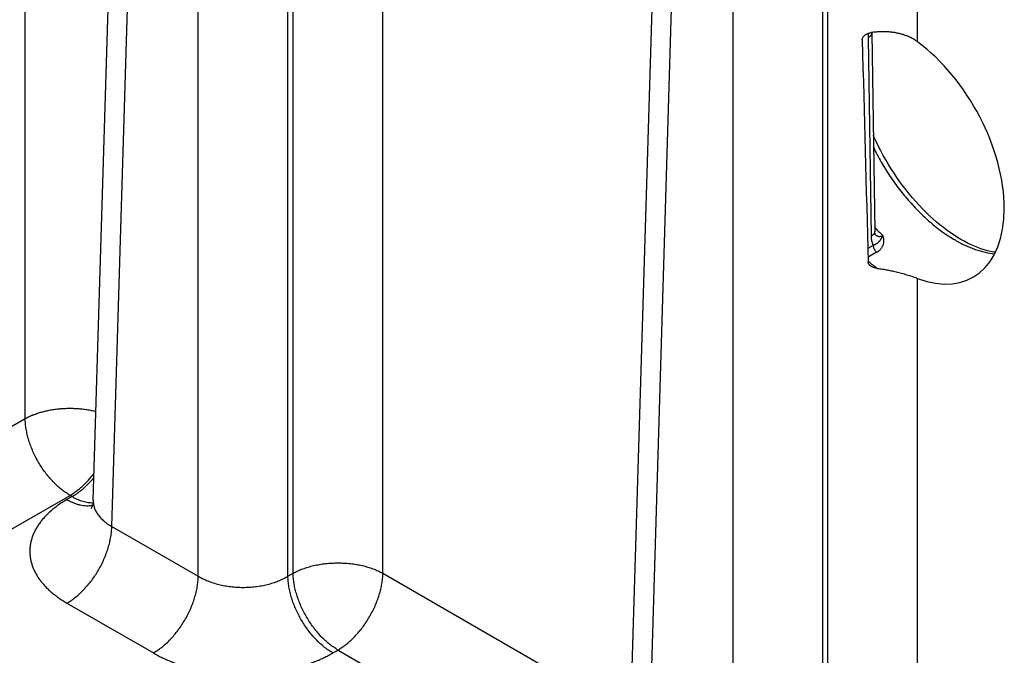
# Model space of a CAD drawing. Header units: inches. Extents: x 0 to 34, y 0 to 22.
# Tile 50 of 69: x 25.56 to 26.771, y 16.852 to 17.634. Entities that reach past the tile are written whole.
import ezdxf

# ---------------------------------------------------------------- set-up
doc = ezdxf.new("R2010")
doc.units = ezdxf.units.IN
doc.header["$LTSCALE"] = 1.87
doc.header["$MEASUREMENT"] = 0
doc.layers.get('0').update_dxf_attribs({"linetype": 'CONTINUOUS'})

msp = doc.modelspace()

# ---------------------------------------------------------------- linework, layer by layer
at = {"color": 7, "linetype": 'CONTINUOUS'}
for p, q in [((25.5668, 17.1431), (25.5668, 18.467)), ((25.6505, 17.0427), (25.6864, 18.2302)), ((25.6734, 17.0105), (25.7093, 18.1972)), ((25.7797, 16.9492), (25.7797, 18.1566)), ((25.89, 16.9492), (25.89, 18.1566)), ((25.8963, 16.9529), (25.8963, 18.1602)), ((26.3081, 16.663), (26.344, 17.8505)), ((26.331, 16.6308), (26.3669, 17.8175)), ((26.4373, 16.5695), (26.4373, 17.7769)), ((26.5476, 16.5695), (26.5476, 17.7769)), ((26.5539, 16.5732), (26.5539, 17.7805)), ((26.6642, 17.6066), (26.6642, 17.7805)), ((26.0066, 16.9529), (26.0066, 17.6953)), ((26.6078, 17.6178), (26.6078, 17.6182)), ((26.6078, 17.6178), (26.6114, 17.3735)), ((26.6034, 17.6117), (26.607, 17.3674)), ((26.6097, 17.3563), (26.603, 17.3526)), ((26.6138, 17.3477), (26.6033, 17.3418)), ((26.6642, 16.5732), (26.6642, 17.3156)), ((24.5263, 16.5423), (25.5668, 17.1431)), ((24.6357, 16.4792), (25.622, 17.0487)), ((25.6246, 17.0472), (25.6182, 17.0435)), ((25.622, 17.0487), (25.6246, 17.0472)), ((25.6734, 17.0105), (25.7797, 16.9492)), ((25.89, 16.9492), (25.8963, 16.9529)), ((26.0066, 16.9529), (26.3116, 16.7768)), ((25.6182, 16.9161), (25.7245, 16.8548)), ((25.9451, 16.8548), (25.9515, 16.8584)), ((25.9515, 16.8584), (26.2822, 16.6675))]:
    msp.add_line(p, q, dxfattribs=at)
for points in [[(26.7175, 17.3635), (26.7133, 17.366), (26.709, 17.3688), (26.7046, 17.3717), (26.7003, 17.3748), (26.6959, 17.3781), (26.6916, 17.3816), (26.6872, 17.3852), (26.6829, 17.3889), (26.6786, 17.3929), (26.6744, 17.397), (26.6702, 17.4012), (26.666, 17.4056), (26.6619, 17.4101), (26.6579, 17.4147), (26.6539, 17.4195), (26.65, 17.4244), (26.6462, 17.4294), (26.6424, 17.4344), (26.6388, 17.4396), (26.6352, 17.4449), (26.6317, 17.4503), (26.6283, 17.4557), (26.6251, 17.4613), (26.6219, 17.4668), (26.6189, 17.4725), (26.616, 17.4781), (26.6132, 17.4839), (26.6105, 17.4896), (26.6097, 17.4915)], [(26.6121, 17.3696), (26.6121, 17.3696), (26.6121, 17.3697), (26.612, 17.3698), (26.612, 17.3699), (26.6119, 17.3702), (26.6118, 17.3705), (26.6117, 17.3708), (26.6116, 17.3712), (26.6116, 17.3717), (26.6115, 17.3723), (26.6115, 17.3729), (26.6114, 17.3735)], [(26.7598, 17.3477), (26.7578, 17.348), (26.7539, 17.3488), (26.7501, 17.3497), (26.7461, 17.3508), (26.7421, 17.3521), (26.7381, 17.3536), (26.734, 17.3552), (26.7299, 17.3571), (26.7257, 17.3591), (26.7215, 17.3613), (26.7175, 17.3635)], [(25.6505, 17.0427), (25.6504, 17.0409), (25.6502, 17.0392), (25.6499, 17.0377), (25.6495, 17.0363), (25.6491, 17.0352), (25.6487, 17.0343), (25.6484, 17.0336), (25.6481, 17.033), (25.6479, 17.0327), (25.6478, 17.0325), (25.6478, 17.0325)]]:
    msp.add_lwpolyline(points, dxfattribs=at)
for centre, radius, start, end in [((149.4987, 20.7393), 122.9424, 181.459043, 181.586448), ((26.8035, 17.5541), 0.2602, 222.4043, 225.5763), ((26.6201, 17.3781), 0.0116, 224.7003, 226.2107), ((26.6198, 17.3779), 0.0113, 226.2172, 226.9069), ((26.7382, 17.4994), 0.2113, 230.3842, 234.2189)]:
    msp.add_arc(centre, radius, start, end, dxfattribs=at)
msp.add_ellipse((26.6455, 17.4715), major_axis=(-0.0862, 0.1548), ratio=0.587319, start_param=-3.75051, end_param=-0.908998, dxfattribs=at)
for points, knots in [([(26.5962, 17.6089), (26.5962, 17.6092), (26.5962, 17.6098), (26.5964, 17.6106), (26.5967, 17.6115), (26.5972, 17.6125), (26.598, 17.6136), (26.5989, 17.6145), (26.5998, 17.6153), (26.6012, 17.6162), (26.603, 17.6171), (26.6049, 17.6177), (26.6063, 17.618), (26.6069, 17.6181)], [0, 0, 0, 0, 0.05554, 0.112172, 0.17005, 0.229201, 0.350882, 0.413331, 0.476624, 0.605141, 0.735645, 0.867438, 1, 1, 1, 1]), ([(26.6078, 17.6178), (26.6078, 17.6177), (26.6078, 17.6174), (26.6077, 17.617), (26.6076, 17.6166), (26.6075, 17.616), (26.6072, 17.6153), (26.6067, 17.6145), (26.606, 17.6137), (26.6053, 17.613), (26.6044, 17.6123), (26.6037, 17.6119), (26.6034, 17.6117)], [0, 0, 0, 0, 0.053428, 0.107132, 0.16138, 0.216429, 0.329767, 0.44885, 0.574859, 0.708543, 0.850254, 1, 1, 1, 1]), ([(26.6037, 17.6173), (26.6037, 17.6168), (26.6035, 17.6156), (26.6034, 17.6138), (26.6034, 17.6124), (26.6034, 17.6117)], [0, 0, 0, 0, 0.257458, 0.634475, 1, 1, 1, 1]), ([(26.6452, 17.6159), (26.6437, 17.6163), (26.6407, 17.6171), (26.6361, 17.618), (26.6313, 17.6187), (26.6249, 17.6192), (26.6184, 17.6191), (26.6118, 17.6187), (26.6086, 17.6183), (26.6069, 17.6181)], [0, 0, 0, 0, 0.12019, 0.242005, 0.365369, 0.490163, 0.743315, 0.871345, 1, 1, 1, 1]), ([(26.6642, 17.6066), (26.6628, 17.6076), (26.6599, 17.6096), (26.6553, 17.6121), (26.6503, 17.6142), (26.6469, 17.6154), (26.6452, 17.6159)], [0, 0, 0, 0, 0.244083, 0.491915, 0.743824, 1, 1, 1, 1]), ([(26.6099, 17.4767), (26.6114, 17.4737), (26.6145, 17.4676), (26.6194, 17.4588), (26.6246, 17.45), (26.6301, 17.4415), (26.6358, 17.4332), (26.6418, 17.4251), (26.648, 17.4173), (26.6544, 17.4098), (26.661, 17.4026), (26.6677, 17.3957), (26.6746, 17.3892), (26.6815, 17.3831), (26.6886, 17.3774), (26.6957, 17.3721), (26.7029, 17.3673), (26.7077, 17.3643), (26.7102, 17.3629)], [0, 0, 0, 0, 0.065918, 0.13202, 0.198164, 0.264205, 0.33, 0.395406, 0.460285, 0.5245, 0.58792, 0.650419, 0.711878, 0.772186, 0.831238, 0.888944, 0.94522, 1, 1, 1, 1]), ([(26.6114, 17.3735), (26.6114, 17.3734), (26.6114, 17.3731), (26.6114, 17.3727), (26.6113, 17.3722), (26.6111, 17.3717), (26.6108, 17.371), (26.6103, 17.3702), (26.6097, 17.3694), (26.6089, 17.3687), (26.608, 17.368), (26.6074, 17.3676), (26.607, 17.3674)], [0, 0, 0, 0, 0.053428, 0.107132, 0.16138, 0.216429, 0.329767, 0.448849, 0.574858, 0.708543, 0.850254, 1, 1, 1, 1]), ([(26.607, 17.3674), (26.6071, 17.3668), (26.6071, 17.3658), (26.6072, 17.3642), (26.6074, 17.3628), (26.6077, 17.3613), (26.6081, 17.36), (26.6087, 17.3583), (26.6092, 17.357), (26.6097, 17.3563)], [0, 0, 0, 0, 0.138484, 0.273155, 0.403946, 0.530822, 0.65379, 0.772905, 1, 1, 1, 1]), ([(26.6214, 17.3683), (26.6213, 17.3682), (26.6212, 17.368), (26.6211, 17.3677), (26.6209, 17.3675), (26.6207, 17.3671), (26.6206, 17.3668), (26.6204, 17.3664), (26.6202, 17.3661), (26.6199, 17.3657), (26.6197, 17.3652), (26.6194, 17.3647), (26.619, 17.3641), (26.6187, 17.3636), (26.6183, 17.363), (26.618, 17.3626), (26.6178, 17.3622), (26.6174, 17.3617), (26.617, 17.3612), (26.6165, 17.3607), (26.6162, 17.3604), (26.6159, 17.36), (26.6155, 17.3597), (26.6151, 17.3593), (26.6146, 17.3589), (26.614, 17.3585), (26.6134, 17.3581), (26.6128, 17.3577), (26.6121, 17.3573), (26.6114, 17.357), (26.6109, 17.3567), (26.6103, 17.3565), (26.6099, 17.3564), (26.6097, 17.3563)], [0, 0, 0, 0, 0.018679, 0.037066, 0.055156, 0.072945, 0.107656, 0.124593, 0.141264, 0.17387, 0.205594, 0.236514, 0.266704, 0.325199, 0.353719, 0.381922, 0.409894, 0.437717, 0.493208, 0.521065, 0.54913, 0.577471, 0.606157, 0.635254, 0.664833, 0.725715, 0.757154, 0.789318, 0.856002, 0.890629, 0.92616, 0.962612, 1, 1, 1, 1]), ([(26.6121, 17.3697), (26.6124, 17.3694), (26.6131, 17.3688), (26.6141, 17.3682), (26.6151, 17.3677), (26.6159, 17.3675), (26.6164, 17.3674), (26.617, 17.3673), (26.6179, 17.3673), (26.6189, 17.3674), (26.6202, 17.3677), (26.621, 17.3681), (26.6214, 17.3683)], [0, 0, 0, 0, 0.127208, 0.251014, 0.372359, 0.432598, 0.492785, 0.553165, 0.613971, 0.737714, 0.865929, 1, 1, 1, 1]), ([(26.6214, 17.3683), (26.6215, 17.3678), (26.6218, 17.3668), (26.6221, 17.3652), (26.6223, 17.3637), (26.6224, 17.3622), (26.6224, 17.3607), (26.6222, 17.3593), (26.6219, 17.3579), (26.6215, 17.3565), (26.621, 17.3552), (26.6203, 17.3539), (26.6196, 17.3527), (26.6186, 17.3515), (26.6176, 17.3504), (26.6167, 17.3496), (26.6158, 17.349), (26.615, 17.3483), (26.6143, 17.3479), (26.6138, 17.3477)], [0, 0, 0, 0, 0.066879, 0.132273, 0.196206, 0.258798, 0.320226, 0.380704, 0.440498, 0.499906, 0.559254, 0.61888, 0.679123, 0.740316, 0.802761, 0.866717, 0.89934, 0.93242, 1, 1, 1, 1]), ([(26.7102, 17.3629), (26.7122, 17.3617), (26.7164, 17.3594), (26.7226, 17.3563), (26.7278, 17.3541), (26.732, 17.3524), (26.736, 17.351), (26.7411, 17.3494), (26.749, 17.3473), (26.755, 17.3463), (26.7589, 17.346)], [0, 0, 0, 0, 0.1375, 0.271435, 0.40176, 0.465568, 0.528472, 0.651573, 0.771137, 1, 1, 1, 1]), ([(26.6097, 17.3563), (26.6097, 17.3559), (26.6097, 17.3552), (26.6099, 17.354), (26.6103, 17.3528), (26.6108, 17.3516), (26.6114, 17.3505), (26.6121, 17.3495), (26.6129, 17.3485), (26.6135, 17.3479), (26.6138, 17.3477)], [0, 0, 0, 0, 0.113085, 0.233474, 0.359524, 0.489234, 0.620393, 0.750708, 0.877934, 1, 1, 1, 1]), ([(26.6062, 17.3311), (26.606, 17.3312), (26.6056, 17.3315), (26.6049, 17.3322), (26.6044, 17.3329), (26.6039, 17.3337), (26.6037, 17.3343), (26.6035, 17.335), (26.6035, 17.3354), (26.6035, 17.3356)], [0, 0, 0, 0, 0.13186, 0.261514, 0.513895, 0.637205, 0.758924, 0.879609, 1, 1, 1, 1]), ([(26.6146, 17.328), (26.6142, 17.3281), (26.6135, 17.3282), (26.6123, 17.3284), (26.6112, 17.3287), (26.6101, 17.329), (26.609, 17.3294), (26.608, 17.3299), (26.6071, 17.3305), (26.6065, 17.3309), (26.6062, 17.3311)], [0, 0, 0, 0, 0.12857, 0.25682, 0.384418, 0.511014, 0.636242, 0.759725, 0.881093, 1, 1, 1, 1]), ([(26.6146, 17.328), (26.6167, 17.3277), (26.6209, 17.3271), (26.6271, 17.326), (26.6332, 17.3248), (26.6372, 17.3238), (26.6392, 17.3233)], [0, 0, 0, 0, 0.253865, 0.506249, 0.755537, 1, 1, 1, 1]), ([(26.6392, 17.3233), (26.6415, 17.3228), (26.646, 17.3216), (26.6515, 17.32), (26.6556, 17.3187), (26.6586, 17.3177), (26.6615, 17.3167), (26.6633, 17.316), (26.6642, 17.3156)], [0, 0, 0, 0, 0.270779, 0.529548, 0.653536, 0.773475, 0.889056, 1, 1, 1, 1]), ([(25.5668, 17.1431), (25.5672, 17.1433), (25.5679, 17.1437), (25.5688, 17.1442), (25.5695, 17.1445), (25.5702, 17.1449), (25.5711, 17.1453), (25.5723, 17.1459), (25.5734, 17.1464), (25.5746, 17.1469), (25.5757, 17.1474), (25.5769, 17.1479), (25.5786, 17.1485), (25.5806, 17.1492), (25.5831, 17.1501), (25.5857, 17.1509), (25.5883, 17.1516), (25.5919, 17.1525), (25.5965, 17.1535), (25.6021, 17.1545), (25.6079, 17.1552), (25.6137, 17.1556), (25.6195, 17.1559), (25.6254, 17.1558), (25.6313, 17.1556), (25.6371, 17.1551), (25.6428, 17.1543), (25.6484, 17.1533), (25.652, 17.1525), (25.6538, 17.152)], [0, 0, 0, 0, 0.013409, 0.026907, 0.033704, 0.040539, 0.054313, 0.068215, 0.082237, 0.096379, 0.110641, 0.125021, 0.139516, 0.16884, 0.198592, 0.22875, 0.259289, 0.290185, 0.352937, 0.416785, 0.481495, 0.546821, 0.612511, 0.678308, 0.743954, 0.809194, 0.873776, 0.937456, 1, 1, 1, 1]), ([(25.622, 17.0487), (25.6201, 17.0498), (25.6174, 17.0515), (25.6139, 17.054), (25.6104, 17.0567), (25.606, 17.0605), (25.601, 17.0655), (25.5962, 17.0709), (25.5916, 17.0767), (25.5872, 17.0828), (25.5833, 17.0892), (25.5796, 17.0959), (25.5764, 17.1027), (25.5736, 17.1095), (25.5712, 17.1164), (25.5694, 17.1233), (25.568, 17.13), (25.5671, 17.1366), (25.5669, 17.141), (25.5668, 17.1431)], [0, 0, 0, 0, 0.055747, 0.084566, 0.113978, 0.174439, 0.236852, 0.300887, 0.366175, 0.432326, 0.498931, 0.565574, 0.631837, 0.697309, 0.761595, 0.824324, 0.885156, 0.943796, 1, 1, 1, 1]), ([(25.622, 17.0487), (25.6233, 17.0495), (25.6259, 17.0511), (25.6298, 17.0538), (25.6336, 17.0568), (25.6374, 17.0601), (25.6411, 17.0637), (25.6447, 17.0675), (25.6482, 17.0715), (25.6504, 17.0743), (25.6515, 17.0757)], [0, 0, 0, 0, 0.113737, 0.231252, 0.352321, 0.476668, 0.603976, 0.733893, 0.866036, 1, 1, 1, 1]), ([(25.6246, 17.0472), (25.6258, 17.0479), (25.6282, 17.0493), (25.6316, 17.0517), (25.6351, 17.0543), (25.6385, 17.0572), (25.6418, 17.0603), (25.6451, 17.0635), (25.6483, 17.067), (25.6504, 17.0694), (25.6514, 17.0706)], [0, 0, 0, 0, 0.114506, 0.232446, 0.353643, 0.477883, 0.604923, 0.73449, 0.866288, 1, 1, 1, 1]), ([(25.6246, 17.0472), (25.6257, 17.0465), (25.6279, 17.0454), (25.6312, 17.0438), (25.6345, 17.0425), (25.6378, 17.0414), (25.641, 17.0406), (25.6441, 17.04), (25.6472, 17.0397), (25.6493, 17.0396), (25.6503, 17.0397)], [0, 0, 0, 0, 0.140125, 0.275848, 0.407126, 0.533974, 0.656481, 0.774809, 0.889204, 1, 1, 1, 1]), ([(25.6182, 17.0435), (25.6173, 17.043), (25.6156, 17.0419), (25.613, 17.0403), (25.6104, 17.0387), (25.6072, 17.0364), (25.6033, 17.0335), (25.5975, 17.0288), (25.5922, 17.0237), (25.5875, 17.0184), (25.5844, 17.0143), (25.5816, 17.0102), (25.5792, 17.006), (25.5772, 17.0017), (25.5755, 16.9974), (25.5742, 16.9931), (25.5732, 16.9887), (25.5727, 16.9842), (25.5725, 16.9798), (25.5727, 16.9754), (25.5732, 16.971), (25.5742, 16.9666), (25.5755, 16.9622), (25.5772, 16.9579), (25.5792, 16.9536), (25.5816, 16.9494), (25.5839, 16.946), (25.5859, 16.9433), (25.5881, 16.9406), (25.591, 16.9373), (25.5947, 16.9334), (25.5988, 16.9297), (25.6025, 16.9267), (25.6056, 16.9244), (25.608, 16.9227), (25.6104, 16.921), (25.613, 16.9193), (25.6156, 16.9177), (25.6173, 16.9166), (25.6182, 16.9161)], [0, 0, 0, 0, 0.018926, 0.037617, 0.056071, 0.074285, 0.109984, 0.144716, 0.211292, 0.243207, 0.274249, 0.304471, 0.333934, 0.362719, 0.390915, 0.418624, 0.445957, 0.473035, 0.499984, 0.526933, 0.554011, 0.581344, 0.609052, 0.637249, 0.666034, 0.695497, 0.725718, 0.741135, 0.756764, 0.78868, 0.821509, 0.855282, 0.890014, 0.907744, 0.925715, 0.943928, 0.962381, 0.981073, 1, 1, 1, 1]), ([(25.6182, 17.0435), (25.6196, 17.0427), (25.6223, 17.0412), (25.6265, 17.0394), (25.6306, 17.0379), (25.6346, 17.0368), (25.6385, 17.0362), (25.6424, 17.0359), (25.6455, 17.036), (25.6479, 17.0363), (25.649, 17.0366), (25.6496, 17.0367)], [0, 0, 0, 0, 0.143916, 0.282131, 0.414609, 0.541448, 0.662897, 0.779373, 0.891468, 0.94613, 1, 1, 1, 1]), ([(25.6505, 17.0427), (25.6505, 17.042), (25.6505, 17.0404), (25.6508, 17.0382), (25.6512, 17.0359), (25.6518, 17.0337), (25.6526, 17.0315), (25.6536, 17.0294), (25.6548, 17.0272), (25.6562, 17.0251), (25.6578, 17.0231), (25.6595, 17.0211), (25.6614, 17.0192), (25.6635, 17.0173), (25.6657, 17.0155), (25.669, 17.0131), (25.6716, 17.0115), (25.6734, 17.0105)], [0, 0, 0, 0, 0.054436, 0.108955, 0.163831, 0.219326, 0.27569, 0.333149, 0.39191, 0.452152, 0.514027, 0.577657, 0.643142, 0.710552, 0.779933, 0.85131, 1, 1, 1, 1]), ([(25.6182, 16.9161), (25.6201, 16.9172), (25.6228, 16.9189), (25.6263, 16.9214), (25.6298, 16.9242), (25.6342, 16.9279), (25.6392, 16.9329), (25.6441, 16.9383), (25.6487, 16.9441), (25.653, 16.9503), (25.657, 16.9567), (25.6606, 16.9633), (25.6638, 16.9701), (25.6666, 16.977), (25.669, 16.9839), (25.6708, 16.9907), (25.6722, 16.9975), (25.6731, 17.0041), (25.6733, 17.0084), (25.6734, 17.0105)], [0, 0, 0, 0, 0.055747, 0.084566, 0.113978, 0.174439, 0.236852, 0.300887, 0.366175, 0.432326, 0.498931, 0.565574, 0.631837, 0.697309, 0.761595, 0.824324, 0.885156, 0.943796, 1, 1, 1, 1]), ([(25.8963, 16.9529), (25.8973, 16.9534), (25.8991, 16.9544), (25.902, 16.9557), (25.905, 16.9571), (25.9093, 16.9587), (25.9148, 16.9605), (25.9217, 16.9624), (25.9289, 16.9638), (25.9363, 16.9648), (25.9439, 16.9654), (25.9515, 16.9656), (25.9591, 16.9654), (25.9667, 16.9648), (25.9741, 16.9638), (25.9813, 16.9624), (25.9882, 16.9605), (25.9937, 16.9587), (25.9979, 16.9571), (26.0009, 16.9557), (26.0038, 16.9544), (26.0057, 16.9534), (26.0066, 16.9529)], [0, 0, 0, 0, 0.027447, 0.055573, 0.084353, 0.113757, 0.174287, 0.236862, 0.301125, 0.366684, 0.43312, 0.5, 0.56688, 0.633316, 0.698875, 0.763138, 0.825713, 0.886243, 0.915647, 0.944427, 0.972553, 1, 1, 1, 1]), ([(25.9515, 16.8584), (25.9497, 16.8595), (25.947, 16.8612), (25.9435, 16.8637), (25.9399, 16.8665), (25.9355, 16.8703), (25.9305, 16.8752), (25.9257, 16.8806), (25.9211, 16.8864), (25.9168, 16.8926), (25.9128, 16.899), (25.9091, 16.9056), (25.9059, 16.9124), (25.9031, 16.9193), (25.9008, 16.9262), (25.8989, 16.933), (25.8975, 16.9398), (25.8966, 16.9464), (25.8964, 16.9507), (25.8963, 16.9529)], [0, 0, 0, 0, 0.055747, 0.084566, 0.113978, 0.174439, 0.236852, 0.300887, 0.366175, 0.432326, 0.498931, 0.565574, 0.631837, 0.697309, 0.761595, 0.824324, 0.885156, 0.943796, 1, 1, 1, 1]), ([(25.9515, 16.8584), (25.9533, 16.8595), (25.956, 16.8612), (25.9595, 16.8637), (25.9631, 16.8665), (25.9674, 16.8703), (25.9725, 16.8752), (25.9773, 16.8806), (25.9819, 16.8864), (25.9862, 16.8926), (25.9902, 16.899), (25.9938, 16.9056), (25.9971, 16.9124), (25.9999, 16.9193), (26.0022, 16.9262), (26.0041, 16.933), (26.0055, 16.9398), (26.0064, 16.9464), (26.0066, 16.9507), (26.0066, 16.9529)], [0, 0, 0, 0, 0.055747, 0.084566, 0.113978, 0.174439, 0.236852, 0.300887, 0.366175, 0.432326, 0.498931, 0.565574, 0.631837, 0.697309, 0.761595, 0.824324, 0.885156, 0.943796, 1, 1, 1, 1]), ([(25.7245, 16.8548), (25.7263, 16.8558), (25.7291, 16.8575), (25.7326, 16.8601), (25.7361, 16.8628), (25.7405, 16.8666), (25.7455, 16.8716), (25.7503, 16.877), (25.7549, 16.8828), (25.7593, 16.8889), (25.7632, 16.8953), (25.7669, 16.9019), (25.7701, 16.9087), (25.7729, 16.9156), (25.7752, 16.9225), (25.7771, 16.9293), (25.7785, 16.9361), (25.7794, 16.9427), (25.7796, 16.947), (25.7797, 16.9492)], [0, 0, 0, 0, 0.055747, 0.084566, 0.113978, 0.174439, 0.236852, 0.300887, 0.366175, 0.432326, 0.498931, 0.565574, 0.631837, 0.697309, 0.761595, 0.824324, 0.885156, 0.943796, 1, 1, 1, 1]), ([(25.7797, 16.9492), (25.7815, 16.9481), (25.7844, 16.9465), (25.7884, 16.9447), (25.7926, 16.9429), (25.7981, 16.9409), (25.805, 16.939), (25.8122, 16.9374), (25.8196, 16.9363), (25.8272, 16.9357), (25.8348, 16.9354), (25.8424, 16.9357), (25.85, 16.9363), (25.8562, 16.9373), (25.8611, 16.9382), (25.8658, 16.9393), (25.8704, 16.9406), (25.8749, 16.9421), (25.8781, 16.9433), (25.8813, 16.9447), (25.8852, 16.9465), (25.8881, 16.9481), (25.89, 16.9492)], [0, 0, 0, 0, 0.056108, 0.085077, 0.114619, 0.175289, 0.237849, 0.301971, 0.367297, 0.433438, 0.499991, 0.566545, 0.632686, 0.698011, 0.73025, 0.762142, 0.824701, 0.855296, 0.885381, 0.914923, 0.943893, 1, 1, 1, 1]), ([(25.9451, 16.8548), (25.9433, 16.8558), (25.9406, 16.8575), (25.9371, 16.8601), (25.9335, 16.8628), (25.9292, 16.8666), (25.9241, 16.8716), (25.9193, 16.877), (25.9147, 16.8828), (25.9104, 16.8889), (25.9064, 16.8953), (25.9028, 16.9019), (25.8995, 16.9087), (25.8967, 16.9156), (25.8944, 16.9225), (25.8925, 16.9293), (25.8911, 16.9361), (25.8902, 16.9427), (25.89, 16.947), (25.89, 16.9492)], [0, 0, 0, 0, 0.055747, 0.084566, 0.113978, 0.174439, 0.236852, 0.300887, 0.366175, 0.432326, 0.498931, 0.565574, 0.631837, 0.697309, 0.761595, 0.824324, 0.885156, 0.943796, 1, 1, 1, 1]), ([(25.7245, 16.8548), (25.7254, 16.8542), (25.7273, 16.8532), (25.7301, 16.8517), (25.7329, 16.8502), (25.7369, 16.8483), (25.7419, 16.846), (25.7503, 16.8426), (25.7591, 16.8396), (25.7681, 16.837), (25.7751, 16.8352), (25.7823, 16.8336), (25.7896, 16.8322), (25.7969, 16.831), (25.8044, 16.8301), (25.8119, 16.8293), (25.8195, 16.8288), (25.8272, 16.8285), (25.8374, 16.8283), (25.8476, 16.8286), (25.8577, 16.8293), (25.8652, 16.8301), (25.8727, 16.831), (25.8825, 16.8326), (25.8921, 16.8346), (25.9015, 16.837), (25.9083, 16.839), (25.915, 16.8411), (25.9214, 16.8435), (25.9267, 16.8456), (25.9308, 16.8474), (25.9338, 16.8488), (25.9367, 16.8502), (25.9396, 16.8517), (25.9424, 16.8532), (25.9442, 16.8542), (25.9451, 16.8548)], [0, 0, 0, 0, 0.013717, 0.0276, 0.041643, 0.055847, 0.08472, 0.114191, 0.174787, 0.205848, 0.237358, 0.269275, 0.301553, 0.334143, 0.366996, 0.400061, 0.433286, 0.466617, 0.500002, 0.566712, 0.599936, 0.633001, 0.665854, 0.698444, 0.762632, 0.794142, 0.825202, 0.855771, 0.885808, 0.915279, 0.929793, 0.944153, 0.958357, 0.972401, 0.986283, 1, 1, 1, 1])]:
    msp.add_open_spline(points, degree=3, knots=knots, dxfattribs=at)

doc.saveas('drawing.dxf')
